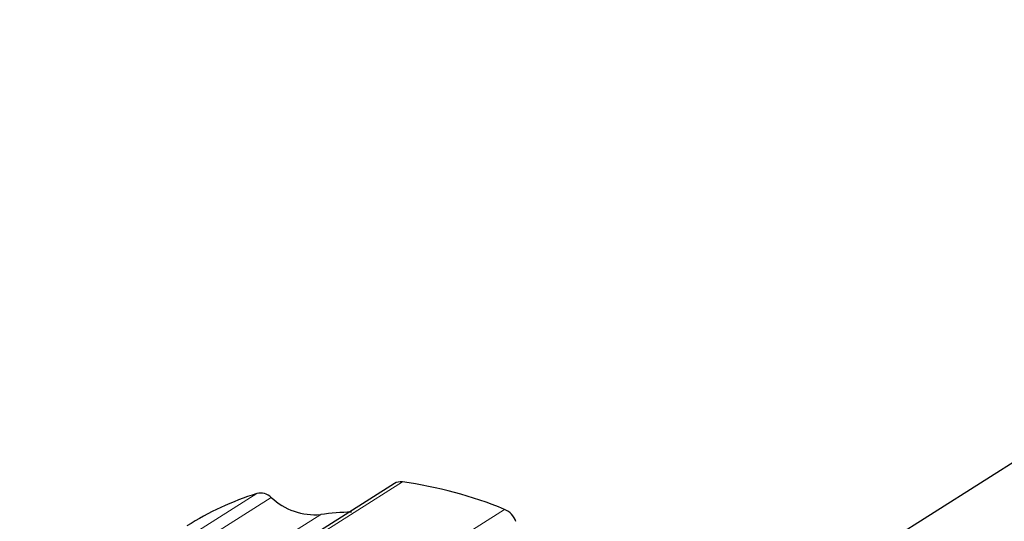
# Model space of a CAD drawing. Header units: millimetres. Extents: x 5 to 418, y 2 to 292.
# Tile 8 of 12: x 277 to 306, y 91 to 105. Entities that reach past the tile are written whole.
import ezdxf

# ---------------------------------------------------------------- set-up
doc = ezdxf.new("R2010")
doc.units = ezdxf.units.MM

msp = doc.modelspace()

# ---------------------------------------------------------------- linework, layer by layer
at = {"color": 7, "linetype": 'Continuous', "lineweight": 25}
for p, q in [((361.911, 127.803), (302.181, 90.077)), ((288.118, 91.733), (281.358, 87.463))]:
    msp.add_line(p, q, dxfattribs=at)
at = {"color": 7, "linetype": 'Continuous', "lineweight": 18}
for p, q in [((288.345, 91.779), (281.584, 87.509)), ((277.433, 87.179), (284.193, 91.449)), ((284.603, 91.339), (277.843, 87.069)), ((284.499, 86.727), (291.259, 90.997)), ((286.015, 90.851), (279.254, 86.581))]:
    msp.add_line(p, q, dxfattribs=at)
at = {"color": 7, "linetype": 'Continuous', "lineweight": 25}
for centre, radius, start, end in [((288.294, 91.447), 0.336, 81.4022, 121.6373), ((286.751, 80.019), 11.868, 67.6722, 82.2803), ((286.743, 83.331), 8.509, 107.4342, 122.2491), ((284.3, 91.025), 0.437, 45.9943, 104.0805), ((285.857, 92.679), 1.835, 226.8942, 274.9206), ((291.019, 90.448), 0.599, 19.6593, 66.4091), ((287.155, 82.054), 8.871, 91.7063, 97.3877)]:
    msp.add_arc(centre, radius, start, end, dxfattribs=at)

doc.saveas('drawing.dxf')
